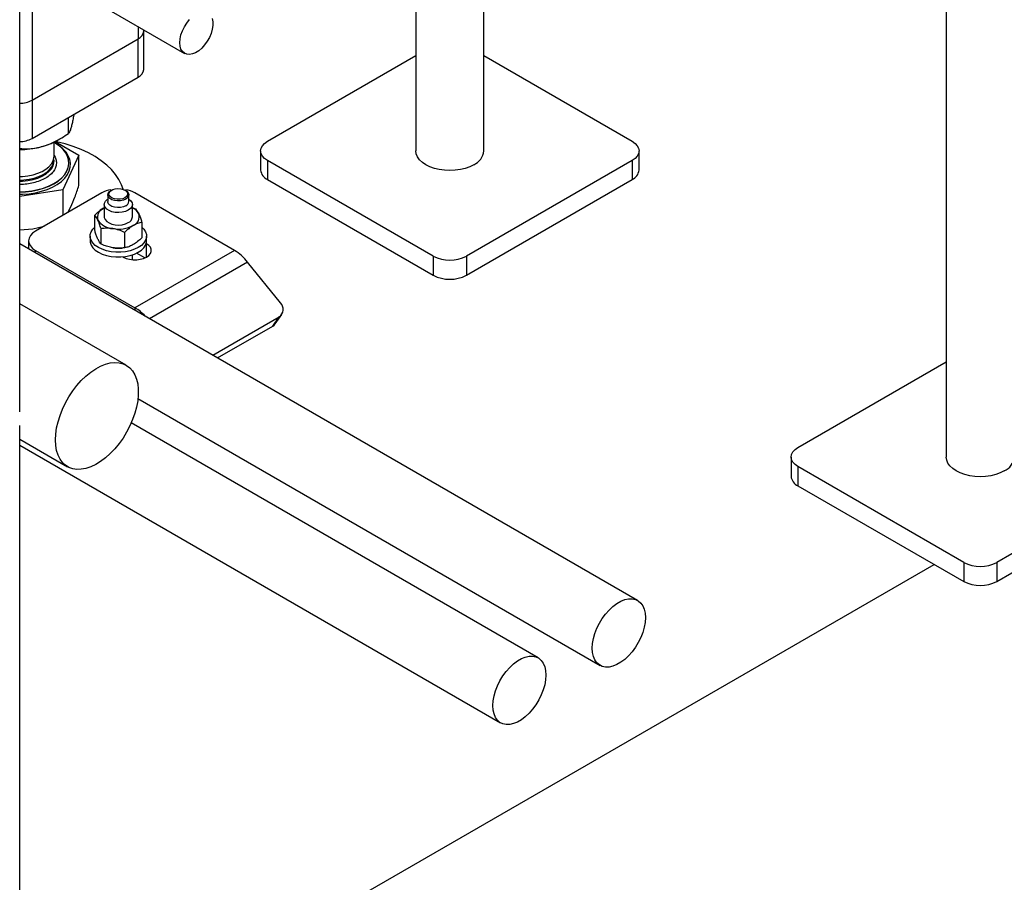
# Model space of a CAD drawing. Header units: millimetres. Extents: x 5 to 589, y 5 to 450.
# Tile 35 of 91: x 528 to 539, y 100 to 110. Entities that reach past the tile are written whole.
import ezdxf

# ---------------------------------------------------------------- set-up
doc = ezdxf.new("R2010")
doc.units = ezdxf.units.MM
doc.layers.add('TRAIT-FORT', color=4, linetype='Continuous', lineweight=25)

msp = doc.modelspace()

# ---------------------------------------------------------------- linework, layer by layer
at = {"layer": 'TRAIT-FORT', "color": 4, "linetype": 'Continuous', "lineweight": 25}
for p, q in [((532.43513, 126.59081), (532.43513, 108.08699)), ((533.21891, 108.08699), (533.21891, 126.59081)), ((538.55064, 123.0604), (538.55064, 104.55658)), ((527.86783, 105.07733), (527.86783, 116.44087)), ((527.86783, 110.30858), (529.76959, 109.21072)), ((528.01105, 110.2259), (528.01105, 108.67205)), ((529.23415, 109.51982), (529.23415, 109.37813)), ((529.29748, 109.46639), (529.29748, 109.48326)), ((529.29748, 109.02502), (529.29748, 109.46639)), ((528.01105, 108.67205), (529.23415, 109.37813)), ((529.23415, 108.93676), (529.23415, 109.37813)), ((530.72481, 108.19732), (532.43513, 109.18466)), ((533.21891, 109.18466), (534.92923, 108.19732)), ((528.01105, 108.23067), (529.23415, 108.93676)), ((528.01105, 108.67205), (528.01105, 108.23067)), ((528.4303, 108.28836), (528.4303, 108.4727)), ((528.26356, 108.02531), (528.26356, 108.18802)), ((528.27811, 108.19548), (528.55149, 108.03766)), ((528.29778, 108.20635), (528.33316, 108.22678)), ((530.64565, 108.08699), (530.64565, 107.86631)), ((535.00839, 107.86631), (535.00839, 108.08699)), ((528.26314, 107.95944), (528.26356, 107.97014)), ((528.26356, 108.03192), (528.27586, 108.01268)), ((528.26356, 107.97014), (528.26356, 107.9835)), ((528.55149, 108.03766), (528.36571, 107.63741)), ((528.55149, 107.68796), (528.55149, 108.03766)), ((532.63591, 106.87341), (530.72481, 107.97667)), ((530.72481, 107.97667), (530.72481, 107.75598)), ((534.92923, 107.97667), (533.01813, 106.87341)), ((534.92923, 107.97667), (534.92923, 107.75598)), ((528.43519, 107.94586), (528.43519, 107.94807)), ((530.72481, 107.75598), (532.63591, 106.65273)), ((533.01813, 106.65273), (534.92923, 107.75598)), ((528.36571, 107.63741), (527.86783, 107.56039)), ((528.36571, 107.63741), (528.36571, 107.34298)), ((528.92836, 107.63478), (528.91881, 107.62927)), ((529.09083, 107.62927), (529.08128, 107.63478)), ((528.81371, 107.60161), (528.04927, 107.1603)), ((528.8832, 107.57963), (528.8832, 107.50239)), ((529.12644, 107.50239), (529.12644, 107.57963)), ((530.34259, 106.93965), (529.19593, 107.60161)), ((528.42368, 107.37645), (528.4586, 107.4425)), ((528.83282, 107.42513), (528.84266, 107.4305)), ((528.83282, 107.42513), (528.84266, 107.42983)), ((528.84266, 107.46928), (528.84266, 107.32584)), ((529.16698, 107.32584), (529.16698, 107.46928)), ((528.73352, 107.16919), (528.73352, 107.34574)), ((527.86783, 107.17601), (528.01905, 107.18876)), ((528.01905, 107.18876), (528.14886, 107.2178)), ((528.80621, 107.01257), (528.80621, 107.18912)), ((529.27612, 107.2618), (529.27612, 107.08525)), ((527.97011, 107.04998), (527.97011, 106.95737)), ((528.68049, 107.10515), (528.68049, 107.04998)), ((529.07751, 107.14715), (529.07751, 106.9706)), ((529.32914, 107.04998), (529.32914, 107.10515)), ((534.99168, 102.90391), (527.86783, 107.01642)), ((528.04927, 106.93965), (529.19593, 106.2777)), ((528.04927, 106.91167), (528.04927, 106.93965)), ((529.04769, 106.96693), (529.05228, 106.9674)), ((530.34259, 106.93965), (529.19593, 106.2777)), ((529.32971, 107.01688), (529.32487, 107.01968)), ((529.32971, 106.86243), (529.32971, 107.01688)), ((529.05731, 106.86522), (529.06215, 106.86243)), ((529.16698, 106.83172), (529.16698, 106.88783)), ((529.30919, 106.85217), (529.21422, 106.907)), ((532.63591, 106.87341), (532.63591, 106.65273)), ((533.01813, 106.87341), (533.01813, 106.65273)), ((530.49548, 106.80409), (529.36556, 106.1518)), ((530.87376, 106.3335), (530.49548, 106.80409)), ((529.09586, 105.61632), (527.86783, 106.32525)), ((529.19593, 106.2777), (529.19593, 106.24972)), ((530.09282, 105.73196), (530.86096, 106.17539)), ((530.78452, 106.06663), (530.86096, 106.17539)), ((530.81232, 106.09187), (530.88877, 106.20063)), ((530.1488, 105.69964), (530.78452, 106.06663)), ((536.84033, 104.6669), (538.55064, 105.65425)), ((529.23152, 105.23054), (534.55928, 102.15489)), ((527.86783, 97.93705), (527.86783, 104.92073)), ((533.84502, 102.24195), (529.15367, 104.95021)), ((527.86783, 104.76489), (528.42024, 104.44599)), ((527.86783, 104.69388), (533.41262, 101.49294)), ((536.76117, 104.55658), (536.76117, 104.33589)), ((538.75143, 103.343), (536.84033, 104.44625)), ((536.84033, 104.44625), (536.84033, 104.22557)), ((541.04475, 104.44625), (539.13365, 103.343)), ((536.84033, 104.22557), (538.75143, 103.12231)), ((539.13365, 103.12231), (541.04475, 104.22557)), ((529.42697, 98.13465), (538.40911, 103.31993)), ((538.75143, 103.343), (538.75143, 103.12231)), ((539.13365, 103.343), (539.13365, 103.12231))]:
    msp.add_line(p, q, dxfattribs=at)
at = {"layer": 'TRAIT-FORT', "color": 4, "linetype": 'Continuous', "lineweight": 25, "flags": 128}
for points in [[(530.08808, 109.61281), (530.09496, 109.57559), (530.09496, 109.53363), (530.08808, 109.48846), (530.07458, 109.44172), (530.05494, 109.39509), (530.02986, 109.35025), (530.00027, 109.30883), (529.96722, 109.27232), (529.93191, 109.24204), (529.89562, 109.2191), (529.85966, 109.20431), (529.82532, 109.19821), (529.79386, 109.20102), (529.7664, 109.21265), (529.74394, 109.23266), (529.72729, 109.26034), (529.71706, 109.29469), (529.7136, 109.33446)], [(529.7136, 109.33446), (529.71706, 109.37822), (529.72729, 109.42438), (529.74394, 109.47128), (529.7664, 109.51723), (529.79386, 109.56055), (529.82532, 109.5997)], [(528.0075, 107.62631), (528.07755, 107.63997), (528.144, 107.6587), (528.20575, 107.68218), (528.2618, 107.71002), (528.31121, 107.74177), (528.35319, 107.77691), (528.38704, 107.81486), (528.41221, 107.855), (528.42827, 107.89666), (528.43498, 107.93917), (528.43222, 107.98182), (528.42002, 108.02392), (528.39861, 108.06478), (528.36832, 108.10372), (528.32965, 108.1401), (528.28324, 108.17333), (528.2609, 108.18662)], [(529.05941, 107.6452), (529.04171, 107.69702), (529.01233, 107.75677), (528.97392, 107.81479), (528.92678, 107.87063), (528.87127, 107.92384), (528.80784, 107.97401), (528.73697, 108.02074), (528.65922, 108.06368), (528.57521, 108.10248), (528.48558, 108.13685), (528.39104, 108.16651), (528.29234, 108.19123), (528.28132, 108.19362)], [(530.72481, 107.97667), (530.6912, 108.00031), (530.66622, 108.02728), (530.65084, 108.05655), (530.64565, 108.08699), (530.65084, 108.11743), (530.66622, 108.1467), (530.6912, 108.17367), (530.72481, 108.19732)], [(534.92923, 108.19732), (534.96284, 108.17367), (534.98781, 108.1467), (535.00319, 108.11743), (535.00839, 108.08699), (535.00319, 108.05655), (534.98781, 108.02728), (534.96284, 108.00031), (534.92923, 107.97667)], [(527.86783, 107.58642), (527.89952, 107.58721), (527.9752, 107.59308), (528.04897, 107.60449), (528.1196, 107.62125), (528.18593, 107.64309), (528.24689, 107.66965), (528.30146, 107.70048), (528.34875, 107.7351), (528.38799, 107.77292), (528.41853, 107.81332), (528.43986, 107.85565), (528.45165, 107.89921), (528.45369, 107.94328), (528.44595, 107.98713), (528.42856, 108.03006), (528.4018, 108.07135), (528.36612, 108.11032), (528.3221, 108.14635), (528.27963, 108.17364)], [(533.10413, 107.92702), (533.05737, 107.90396), (533.00493, 107.88542), (532.94812, 107.87183), (532.88832, 107.86354), (532.82702, 107.86076), (532.76571, 107.86354), (532.70592, 107.87183), (532.6491, 107.88542), (532.59667, 107.90396), (532.54991, 107.92702), (532.50997, 107.95401), (532.47784, 107.98428), (532.45431, 108.01708), (532.43995, 108.0516), (532.43513, 108.08699)], [(527.86783, 107.74953), (527.91748, 107.75198), (527.97801, 107.75993), (528.03572, 107.77311), (528.08927, 107.79122), (528.13741, 107.81384), (528.179, 107.84044), (528.21307, 107.87039), (528.23882, 107.90299), (528.25565, 107.93748), (528.26316, 107.97304), (528.26356, 107.9835)], [(527.96309, 107.79925), (528.02163, 107.81114), (528.07635, 107.82806), (528.12595, 107.8496), (528.16927, 107.87525), (528.2053, 107.90443), (528.2332, 107.93644), (528.2523, 107.97053), (528.26217, 108.0059), (528.26356, 108.02531)], [(527.96309, 107.74407), (528.02163, 107.75597), (528.07635, 107.77289), (528.12595, 107.79442), (528.16927, 107.82008), (528.2053, 107.84926), (528.2332, 107.88126), (528.2523, 107.91536), (528.26217, 107.95073), (528.26314, 107.95944)], [(528.0075, 107.6241), (528.07755, 107.63777), (528.144, 107.65649), (528.20575, 107.67997), (528.2618, 107.70781), (528.31121, 107.73956), (528.35319, 107.7747), (528.38704, 107.81265), (528.41221, 107.85279), (528.42827, 107.89445), (528.43498, 107.93696), (528.43519, 107.94586)], [(527.86783, 107.79134), (527.90208, 107.79265), (527.96309, 107.79925)], [(527.86783, 107.73617), (527.90208, 107.73748), (527.96309, 107.74407)], [(527.86783, 107.615), (527.935, 107.61792), (528.0075, 107.62631)], [(527.86783, 107.6128), (527.935, 107.61572), (528.0075, 107.6241)], [(529.09082, 107.52998), (529.06311, 107.51801), (529.03067, 107.51102), (528.99614, 107.5096), (528.96232, 107.51384), (528.93193, 107.52342), (528.90746, 107.53755), (528.89087, 107.55509), (528.88351, 107.57462), (528.88598, 107.59455), (528.89807, 107.61328), (528.91881, 107.62927)], [(529.08126, 107.54653), (529.05533, 107.53548), (529.02492, 107.52934), (528.99271, 107.52864), (528.96159, 107.53346), (528.9343, 107.54336), (528.91328, 107.55746), (528.90039, 107.57451), (528.89679, 107.593), (528.90278, 107.61127), (528.91784, 107.62772), (528.94062, 107.64088), (528.96911, 107.64957), (529.00078, 107.65303), (529.0328, 107.65094), (529.06234, 107.64351), (529.08676, 107.63137), (529.10391, 107.61562), (529.11225, 107.59765), (529.11104, 107.57906), (529.1004, 107.5615), (529.08126, 107.54653)], [(529.09083, 107.62927), (529.10218, 107.6217), (529.11877, 107.60416), (529.12613, 107.58464), (529.12366, 107.5647), (529.11156, 107.54598), (529.09082, 107.52998)], [(529.11948, 107.40309), (529.08737, 107.38871), (529.05006, 107.37939), (529.00991, 107.37572), (528.96944, 107.37792), (528.9312, 107.38587), (528.89758, 107.39906), (528.8707, 107.41667), (528.85224, 107.43757), (528.84338, 107.46047), (528.84465, 107.48393), (528.85599, 107.50646), (528.87669, 107.52666), (528.8832, 107.5312)], [(529.09082, 107.45274), (529.06311, 107.44076), (529.03067, 107.43378), (528.99614, 107.43236), (528.96232, 107.4366), (528.93193, 107.44618), (528.90746, 107.46031), (528.89087, 107.47785), (528.88351, 107.49738), (528.8832, 107.50239)], [(529.12644, 107.5312), (529.12646, 107.53119), (529.14931, 107.51178), (529.16308, 107.48971), (529.1669, 107.46634), (529.16054, 107.44317), (529.1444, 107.42163), (529.11948, 107.40309)], [(528.84266, 107.32584), (528.84338, 107.31703), (528.85224, 107.29413), (528.8707, 107.27322), (528.89758, 107.25562), (528.9312, 107.24243), (528.96944, 107.23448), (529.00991, 107.23227), (529.05006, 107.23594), (529.08737, 107.24526), (529.11948, 107.25964)], [(529.27612, 107.20774), (529.29876, 107.18428), (529.31809, 107.15361), (529.32791, 107.12147), (529.32791, 107.08883), (529.31809, 107.05669), (529.29876, 107.02602), (529.27049, 106.99776), (529.23415, 106.97276), (529.19084, 106.95178), (529.14188, 106.93546), (529.08876, 106.9243), (529.03309, 106.91864), (528.97655, 106.91864), (528.92088, 106.9243), (528.86775, 106.93546), (528.81879, 106.95178), (528.77549, 106.97276), (528.73915, 106.99776), (528.71088, 107.02602), (528.69155, 107.05669), (528.68173, 107.08883), (528.68173, 107.12147), (528.69155, 107.15361), (528.71088, 107.18428), (528.73352, 107.20774)], [(528.04927, 107.1603), (528.01566, 107.13666), (527.99068, 107.10969), (527.9753, 107.08042), (527.97011, 107.04998), (527.9753, 107.01954), (527.99068, 106.99027), (528.01566, 106.9633), (528.04927, 106.93965)], [(528.68049, 107.04998), (528.68173, 107.03366), (528.69155, 107.00152), (528.71088, 106.97085), (528.73915, 106.94259), (528.77549, 106.91759), (528.81879, 106.89661), (528.86775, 106.88029), (528.92088, 106.86913), (528.97655, 106.86346), (529.03309, 106.86346), (529.08876, 106.86913), (529.14188, 106.88029), (529.19084, 106.89661), (529.23415, 106.91759), (529.27049, 106.94259), (529.29876, 106.97085), (529.31809, 107.00152), (529.32791, 107.03366), (529.32914, 107.04998)], [(529.06215, 106.86243), (529.09527, 106.84718), (529.13344, 106.83657), (529.17475, 106.83112), (529.21711, 106.83112), (529.25841, 106.83657), (529.29658, 106.84718), (529.32971, 106.86243), (529.35612, 106.88155), (529.3745, 106.90358), (529.38393, 106.92743), (529.38393, 106.95188), (529.3745, 106.97573), (529.35612, 106.99776), (529.32971, 107.01688)], [(530.78452, 106.06663), (530.80157, 106.07937), (530.81232, 106.09187)], [(528.28028, 104.75534), (528.28363, 104.82253), (528.29365, 104.89265), (528.31018, 104.96471), (528.333, 105.03771), (528.36179, 105.11061), (528.39613, 105.1824), (528.43556, 105.25206), (528.47952, 105.31863), (528.52739, 105.38115), (528.57849, 105.43877), (528.63212, 105.49066), (528.68751, 105.5361), (528.7439, 105.57446), (528.80048, 105.60518), (528.85647, 105.62785), (528.91107, 105.64215), (528.96353, 105.64786), (529.0131, 105.64492), (529.05909, 105.63336), (529.10086, 105.61335), (529.13782, 105.58517), (529.16944, 105.54921), (529.19529, 105.50598), (529.215, 105.45608), (529.2283, 105.40021), (529.23499, 105.33917), (529.23499, 105.2738), (529.2283, 105.20503), (529.215, 105.13381), (529.19529, 105.06116), (529.16944, 104.98808), (529.13782, 104.91561), (529.10086, 104.84476), (529.05909, 104.77652), (529.0131, 104.71186), (528.96353, 104.65169), (528.91107, 104.59684), (528.85647, 104.54808), (528.80048, 104.50611), (528.7439, 104.47151), (528.68751, 104.44476), (528.63212, 104.42625), (528.57849, 104.41623), (528.52739, 104.41484), (528.47952, 104.4221), (528.43556, 104.43791), (528.39613, 104.46205), (528.36179, 104.49418), (528.333, 104.53385), (528.31018, 104.58049), (528.29365, 104.63347), (528.28363, 104.69203), (528.28028, 104.75534)], [(536.84033, 104.44625), (536.80671, 104.4699), (536.78174, 104.49687), (536.76636, 104.52614), (536.76117, 104.55658), (536.76636, 104.58702), (536.78174, 104.61629), (536.80671, 104.64326), (536.84033, 104.6669)], [(539.21965, 104.39661), (539.17288, 104.37355), (539.12045, 104.355), (539.06364, 104.34142), (539.00384, 104.33313), (538.94254, 104.33034), (538.88123, 104.33313), (538.82143, 104.34142), (538.76462, 104.355), (538.71219, 104.37355), (538.66543, 104.39661), (538.62549, 104.4236), (538.59336, 104.45387), (538.56982, 104.48667), (538.55547, 104.52119), (538.55064, 104.55658)], [(534.4697, 102.35288), (534.47312, 102.40748), (534.48329, 102.4648), (534.49999, 102.52356), (534.52284, 102.58246), (534.55133, 102.64017), (534.58483, 102.6954), (534.62259, 102.74693), (534.66377, 102.7936), (534.70744, 102.83436), (534.75263, 102.86832), (534.79833, 102.8947), (534.84352, 102.91292), (534.88719, 102.92258), (534.92837, 102.92345), (534.96613, 102.91552), (534.99963, 102.89896), (535.02812, 102.87415), (535.05098, 102.84164), (535.06767, 102.80215), (535.07784, 102.75657), (535.08126, 102.70592), (535.07784, 102.65132), (535.06767, 102.594), (535.05098, 102.53523), (535.02812, 102.47634), (534.99963, 102.41863), (534.96613, 102.36339), (534.92837, 102.31187), (534.88719, 102.2652), (534.84352, 102.22443), (534.79833, 102.19048), (534.75263, 102.1641), (534.70744, 102.14587), (534.66377, 102.13622), (534.62259, 102.13535), (534.58483, 102.14328), (534.55133, 102.15983), (534.52284, 102.18464), (534.49999, 102.21715), (534.48329, 102.25664), (534.47312, 102.30222), (534.4697, 102.35288)], [(533.32305, 101.69092), (533.32646, 101.74552), (533.33663, 101.80284), (533.35333, 101.86161), (533.37618, 101.9205), (533.40467, 101.97821), (533.43817, 102.03345), (533.47593, 102.08498), (533.51711, 102.13165), (533.56078, 102.17241), (533.60597, 102.20637), (533.65167, 102.23275), (533.69686, 102.25097), (533.74053, 102.26063), (533.78171, 102.2615), (533.81947, 102.25357), (533.85297, 102.23701), (533.88146, 102.2122), (533.90432, 102.17969), (533.92101, 102.1402), (533.93118, 102.09462), (533.9346, 102.04397), (533.93118, 101.98937), (533.92101, 101.93205), (533.90432, 101.87328), (533.88146, 101.81439), (533.85297, 101.75668), (533.81947, 101.70144), (533.78171, 101.64991), (533.74053, 101.60325), (533.69686, 101.56248), (533.65167, 101.52853), (533.60597, 101.50214), (533.56078, 101.48392), (533.51711, 101.47426), (533.47593, 101.47339), (533.43817, 101.48132), (533.40467, 101.49788), (533.37618, 101.52269), (533.35333, 101.5552), (533.33663, 101.59469), (533.32646, 101.64027), (533.32305, 101.69092)]]:
    msp.add_lwpolyline(points, dxfattribs=at)
at = {"layer": 'TRAIT-FORT', "color": 4, "linetype": 'Continuous', "lineweight": 25}
for centre, radius, start, end in [((529.18927, 109.47718), 0.10874, 294.374658, 354.305201), ((529.18927, 109.03581), 0.10874, 294.374658, 354.305201), ((527.86542, 108.94477), 0.30917, 270.446023, 298.100173), ((527.86542, 108.5034), 0.30917, 270.446023, 298.100173), ((527.9285, 108.86352), 0.75382, 283.117113, 299.332781), ((527.86099, 109.12645), 1.02522, 270.38228, 283.456936), ((533.01999, 108.10856), 0.20009, 294.867315, 353.812544), ((530.78091, 107.87979), 0.13593, 185.694799, 245.625342), ((534.87313, 107.87979), 0.13593, 294.374658, 354.305201), ((528.98217, 107.29623), 0.34876, 100.601375, 118.883086), ((529.02747, 107.29623), 0.34876, 61.11697, 79.399842), ((529.06656, 107.50775), 0.06012, 293.795339, 354.88452), ((528.87069, 107.32512), 0.10694, 110.742075, 199.461002), ((529.1008, 107.28705), 0.15798, 28.396031, 65.234754), ((528.95516, 107.41186), 0.22205, 213.438879, 266.566498), ((529.08912, 107.33156), 0.07807, 292.886437, 355.793422), ((529.13894, 107.32655), 0.10694, 290.742075, 19.461002), ((529.00523, 107.55817), 0.37339, 260.228903, 297.357175), ((529.00488, 107.38154), 0.41682, 261.304529, 275.894805), ((530.05179, 106.45771), 0.56288, 37.978735, 58.894101), ((532.82702, 107.24225), 0.41541, 242.609672, 297.390328), ((532.82702, 107.02157), 0.41541, 242.609672, 297.390328), ((528.92636, 105.82376), 0.52795, 42.561429, 59.296529), ((530.80249, 106.2597), 0.1026, 304.742049, 45.999641), ((539.1355, 104.57814), 0.20009, 294.867315, 353.812544), ((536.89642, 104.34938), 0.13593, 185.694799, 245.625342), ((538.94254, 103.71184), 0.41541, 242.609672, 297.390328), ((538.94254, 103.49115), 0.41541, 242.609672, 297.390328)]:
    msp.add_arc(centre, radius, start, end, dxfattribs=at)
for points, knots in [([(528.47495, 108.41541), (528.47107, 108.39866), (528.46322, 108.36479), (528.4518, 108.32971), (528.44076, 108.30386), (528.43379, 108.29354), (528.4303, 108.28836)], [0, 0, 0, 0, 0.24957791, 0.50436411, 0.75104693, 1, 1, 1, 1]), ([(528.49233, 108.50851), (528.49187, 108.50562), (528.48804, 108.48121), (528.48219, 108.44996), (528.47682, 108.42433), (528.47495, 108.41541)], [0, 0, 0, 0, 0.08037959, 0.67981197, 1, 1, 1, 1]), ([(528.09958, 108.12937), (528.12833, 108.13749), (528.18645, 108.15389), (528.27104, 108.19197), (528.35284, 108.23686), (528.4044, 108.27114), (528.4303, 108.28836)], [0, 0, 0, 0, 0.24957791, 0.50436411, 0.75104693, 1, 1, 1, 1]), ([(527.86783, 108.11524), (527.88069, 108.11336), (527.91701, 108.10806), (527.98117, 108.11041), (528.04591, 108.11731), (528.08572, 108.12626), (528.09958, 108.12937)], [0, 0, 0, 0, 0.17665594, 0.49892211, 0.82553765, 1, 1, 1, 1]), ([(528.27586, 108.01268), (528.28133, 107.99776), (528.2926, 107.96703), (528.29022, 107.9185), (528.27174, 107.86932), (528.23531, 107.82236), (528.18308, 107.78067), (528.11854, 107.74684), (528.04692, 107.72139), (527.99519, 107.71166), (527.97008, 107.70694)], [0, 0, 0, 0, 0.11651603, 0.24001133, 0.36864081, 0.5, 0.63135919, 0.75998867, 0.88348397, 1, 1, 1, 1]), ([(527.97008, 107.70694), (527.94427, 107.70327), (527.91049, 107.69847), (527.87597, 107.69927), (527.86783, 107.69946)], [0, 0, 0, 0, 0.764212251, 1, 1, 1, 1]), ([(528.4586, 107.4425), (528.47416, 107.47832), (528.50564, 107.55075), (528.53609, 107.64189), (528.55149, 107.68796)], [0, 0, 0, 0, 0.49451073, 1, 1, 1, 1]), ([(528.73352, 107.34574), (528.74943, 107.36103), (528.78168, 107.39204), (528.81562, 107.414), (528.83282, 107.42513)], [0, 0, 0, 0, 0.493244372, 1, 1, 1, 1]), ([(529.16698, 107.43327), (529.17206, 107.43151), (529.18444, 107.42722), (529.19638, 107.42169), (529.20343, 107.41842)], [0, 0, 0, 0, 0.40976627, 1, 1, 1, 1]), ([(529.20343, 107.41842), (529.20925, 107.41198), (529.22106, 107.39893), (529.23348, 107.37454), (529.23977, 107.36218)], [0, 0, 0, 0, 0.49324437, 1, 1, 1, 1]), ([(528.76986, 107.28949), (528.76473, 107.2997), (528.75434, 107.32036), (528.74228, 107.3364), (528.73541, 107.34371), (528.73352, 107.34574)], [0, 0, 0, 0, 0.413688, 0.83802774, 1, 1, 1, 1]), ([(528.80621, 107.18912), (528.80039, 107.20777), (528.78858, 107.2456), (528.77616, 107.27473), (528.76986, 107.28949)], [0, 0, 0, 0, 0.49324437, 1, 1, 1, 1]), ([(529.23977, 107.36218), (529.2449, 107.35028), (529.2553, 107.32617), (529.26736, 107.29022), (529.27423, 107.26795), (529.27612, 107.2618)], [0, 0, 0, 0, 0.413688, 0.83802774, 1, 1, 1, 1]), ([(528.76986, 107.06881), (528.76473, 107.08071), (528.75434, 107.10482), (528.74228, 107.14077), (528.73541, 107.16304), (528.73352, 107.16919)], [0, 0, 0, 0, 0.41368801, 0.83802774, 1, 1, 1, 1]), ([(528.94186, 107.1902), (528.92272, 107.19231), (528.88393, 107.19659), (528.83891, 107.19359), (528.81329, 107.19009), (528.80621, 107.18912)], [0, 0, 0, 0, 0.413688, 0.83802774, 1, 1, 1, 1]), ([(529.07751, 107.14715), (529.05578, 107.15662), (529.01171, 107.17582), (528.96536, 107.18537), (528.94186, 107.1902)], [0, 0, 0, 0, 0.49324437, 1, 1, 1, 1]), ([(529.17682, 107.22654), (529.1628, 107.2176), (529.13441, 107.19949), (529.10145, 107.1705), (529.0827, 107.15221), (529.07751, 107.14715)], [0, 0, 0, 0, 0.413688, 0.83802774, 1, 1, 1, 1]), ([(529.27612, 107.2618), (529.26021, 107.25873), (529.22795, 107.25249), (529.19402, 107.23527), (529.17682, 107.22654)], [0, 0, 0, 0, 0.493244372, 1, 1, 1, 1]), ([(528.80621, 107.01257), (528.80039, 107.019), (528.78858, 107.03206), (528.77616, 107.05645), (528.76986, 107.06881)], [0, 0, 0, 0, 0.49324437, 1, 1, 1, 1]), ([(529.27612, 107.08525), (529.26021, 107.06996), (529.22795, 107.03895), (529.19402, 107.01699), (529.17682, 107.00586)], [0, 0, 0, 0, 0.49324437, 1, 1, 1, 1]), ([(528.94186, 106.96951), (528.92272, 106.97333), (528.88393, 106.98105), (528.83891, 106.99797), (528.81329, 107.00941), (528.80621, 107.01257)], [0, 0, 0, 0, 0.41368801, 0.83802774, 1, 1, 1, 1]), ([(529.07751, 106.9706), (529.05578, 106.96785), (529.01171, 106.96228), (528.96536, 106.96708), (528.94186, 106.96951)], [0, 0, 0, 0, 0.49324437, 1, 1, 1, 1]), ([(529.17682, 107.00586), (529.1628, 106.99862), (529.13441, 106.98395), (529.10145, 106.97488), (529.0827, 106.97153), (529.07751, 106.9706)], [0, 0, 0, 0, 0.413688, 0.83802774, 1, 1, 1, 1])]:
    msp.add_open_spline(points, degree=3, knots=knots, dxfattribs=at)

doc.saveas('drawing.dxf')
